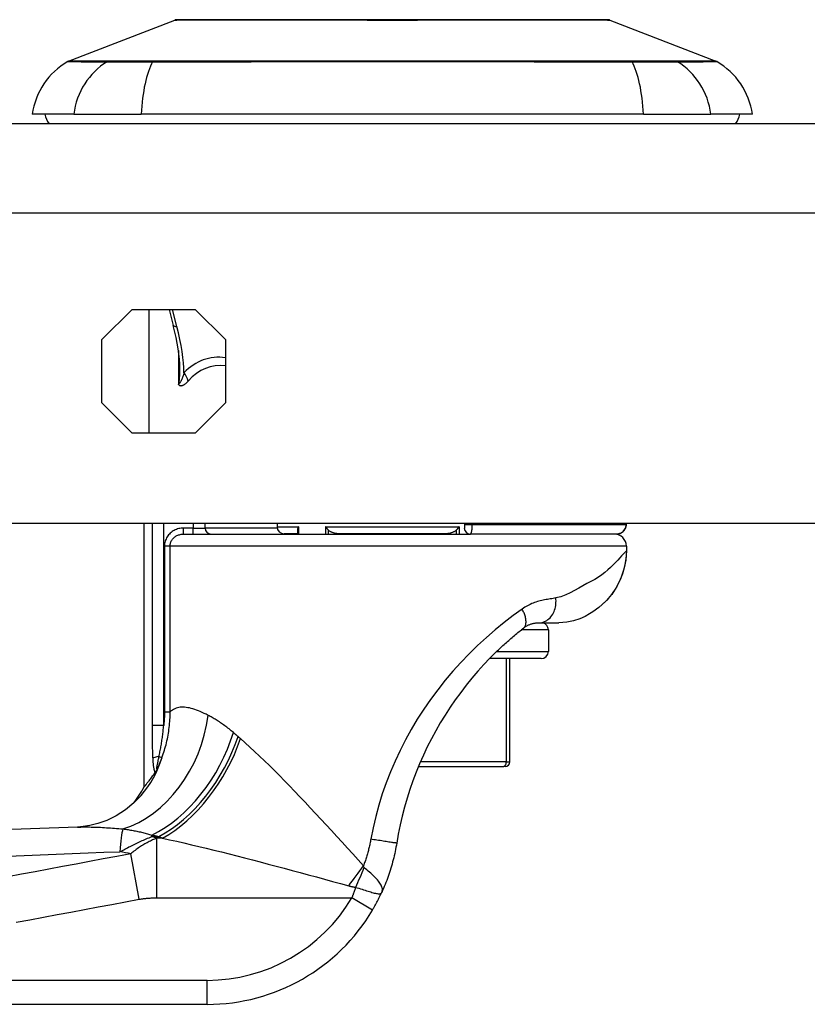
# Model space of a CAD drawing. Header units: inches. Extents: x 1.4 to 22.9, y 1.1 to 12.3.
# Tile 14 of 26: x 2.1 to 3.4, y 10.7 to 12.3. Entities that reach past the tile are written whole.
import ezdxf

# ---------------------------------------------------------------- set-up
doc = ezdxf.new("R2010")
doc.units = ezdxf.units.IN
doc.header["$MEASUREMENT"] = 0
doc.layers.add('Visible Edges(ANSI)', color=7, linetype='Continuous', lineweight=25)
doc.layers.add('Visible Tangent Edges(ANSI)', color=7, linetype='Continuous', lineweight=25)

msp = doc.modelspace()

# ---------------------------------------------------------------- linework, layer by layer
at = {"layer": 'Visible Edges(ANSI)'}
for p, q in [((2.201, 12.2687), (2.375, 12.3363)), ((3.0887, 12.3363), (3.2627, 12.2687)), ((2.2094, 12.1818), (2.1413, 12.1818)), ((2.2094, 12.1818), (2.3201, 12.1818)), ((3.1436, 12.1818), (2.3201, 12.1818)), ((3.1436, 12.1818), (3.2544, 12.1818)), ((3.3224, 12.1818), (3.2544, 12.1818)), ((5.2909, 12.166), (1.5029, 12.166)), ((2.2554, 11.8119), (2.305, 11.8615)), ((2.305, 11.8615), (2.4088, 11.8615)), ((2.3323, 11.8615), (2.3323, 11.6585)), ((2.3658, 11.8615), (2.3727, 11.8353)), ((2.4088, 11.8615), (2.4584, 11.8119)), ((2.2554, 11.7081), (2.2554, 11.8119)), ((2.4584, 11.8119), (2.4584, 11.7081)), ((2.305, 11.6585), (2.2554, 11.7081)), ((2.4584, 11.7081), (2.4088, 11.6585)), ((2.4088, 11.6585), (2.305, 11.6585)), ((5.2909, 11.51), (1.5029, 11.51)), ((2.3247, 11.0778), (2.3247, 11.51)), ((2.4248, 11.5027), (2.4248, 11.51)), ((2.5429, 11.51), (2.5429, 11.5049)), ((2.85, 11.51), (2.85, 11.5086)), ((2.85, 11.5086), (2.85, 11.5027)), ((3.1157, 11.5086), (3.1157, 11.51)), ((2.3895, 11.4928), (2.8598, 11.4928)), ((2.5764, 11.4931), (2.5547, 11.4931)), ((2.5764, 11.4994), (2.5764, 11.4928)), ((2.8167, 11.4931), (2.647, 11.4931)), ((3.0997, 11.4928), (2.8598, 11.4928)), ((3.1157, 11.4731), (3.1157, 11.4653)), ((2.9716, 11.3471), (3.0052, 11.3471)), ((2.9878, 11.3357), (2.9878, 11.3002)), ((2.976, 11.2884), (2.8913, 11.2884)), ((2.9247, 11.1191), (2.9247, 11.2884)), ((2.3427, 11.1013), (2.3421, 11.1005)), ((2.7747, 11.1112), (2.9148, 11.1112)), ((2.9168, 11.1112), (2.9148, 11.1112)), ((1.7791, 10.7212), (2.4282, 10.7212))]:
    msp.add_line(p, q, dxfattribs=at)
at = {"layer": 'Visible Edges(ANSI)', "flags": 128}
for points in [[(3.087, 12.3366), (3.0866, 12.3367), (3.0853, 12.3367), (3.0831, 12.3367), (3.0801, 12.3367), (3.0763, 12.3367), (3.0717, 12.3367), (3.0662, 12.3367), (3.06, 12.3367), (3.0529, 12.3368), (3.045, 12.3368), (3.0364, 12.3368), (3.0271, 12.3368), (3.017, 12.3368), (3.0064, 12.3368), (2.995, 12.3369), (2.9831, 12.3369), (2.9705, 12.3369), (2.9573, 12.3368), (2.9436, 12.3368), (2.9294, 12.3368), (2.9147, 12.3368), (2.8995, 12.3368), (2.8839, 12.3368), (2.8679, 12.3367), (2.8516, 12.3367), (2.8349, 12.3367), (2.8181, 12.3367), (2.8011, 12.3367), (2.784, 12.3367), (2.7667, 12.3367), (2.7493, 12.3367), (2.7318, 12.3366), (2.7143, 12.3367), (2.6968, 12.3367), (2.6795, 12.3367), (2.6623, 12.3367), (2.6453, 12.3367), (2.6286, 12.3367), (2.612, 12.3367), (2.5956, 12.3367), (2.5796, 12.3368), (2.564, 12.3368), (2.5488, 12.3368), (2.5341, 12.3368), (2.5199, 12.3368), (2.5062, 12.3368), (2.493, 12.3369), (2.4804, 12.3369), (2.4684, 12.3369), (2.4571, 12.3368), (2.4465, 12.3368), (2.4364, 12.3368), (2.4271, 12.3368), (2.4185, 12.3368), (2.4107, 12.3368), (2.4037, 12.3367), (2.3974, 12.3367), (2.392, 12.3367), (2.3874, 12.3367), (2.3836, 12.3367), (2.3806, 12.3367), (2.3785, 12.3367), (2.3772, 12.3367), (2.3768, 12.3366)], [(2.3836, 11.7652), (2.3834, 11.772), (2.3829, 11.7796), (2.3808, 11.7966), (2.3773, 11.8155), (2.3727, 11.8353)], [(2.5778, 11.5049), (2.5777, 11.5047), (2.5776, 11.5045), (2.5775, 11.5042), (2.5774, 11.504), (2.5773, 11.5038), (2.5772, 11.5035), (2.5771, 11.5033), (2.577, 11.5031), (2.577, 11.5028), (2.5769, 11.5026), (2.5768, 11.5023), (2.5767, 11.5021), (2.5767, 11.5019), (2.5766, 11.5016), (2.5766, 11.5014), (2.5765, 11.5012), (2.5765, 11.501), (2.5765, 11.5007), (2.5764, 11.5005), (2.5764, 11.5003), (2.5764, 11.5), (2.5764, 11.4998), (2.5764, 11.4996), (2.5764, 11.4994)], [(2.627, 11.4994), (2.6268, 11.4996), (2.6266, 11.4998), (2.6264, 11.5), (2.6261, 11.5003), (2.6259, 11.5005), (2.6257, 11.5007), (2.6255, 11.501), (2.6253, 11.5012), (2.6251, 11.5014), (2.6249, 11.5016), (2.6247, 11.5019), (2.6245, 11.5021), (2.6244, 11.5023), (2.6242, 11.5026), (2.624, 11.5028), (2.6238, 11.5031), (2.6236, 11.5033), (2.6234, 11.5035), (2.6233, 11.5038), (2.6231, 11.504), (2.6229, 11.5042), (2.6228, 11.5045), (2.6226, 11.5047), (2.6224, 11.5049)], [(2.8413, 11.5049), (2.8412, 11.5047), (2.841, 11.5045), (2.8408, 11.5042), (2.8407, 11.504), (2.8405, 11.5038), (2.8403, 11.5035), (2.8401, 11.5033), (2.8399, 11.5031), (2.8398, 11.5028), (2.8396, 11.5026), (2.8394, 11.5023), (2.8392, 11.5021), (2.839, 11.5019), (2.8388, 11.5016), (2.8386, 11.5014), (2.8384, 11.5012), (2.8382, 11.501), (2.838, 11.5007), (2.8378, 11.5005), (2.8376, 11.5003), (2.8374, 11.5), (2.8372, 11.4998), (2.837, 11.4996), (2.8368, 11.4994)], [(3.0997, 11.4928), (3.1056, 11.4939), (3.1107, 11.4972), (3.1144, 11.5023), (3.1157, 11.5086)], [(2.647, 11.4931), (2.6461, 11.4931), (2.6453, 11.4932), (2.6444, 11.4932), (2.6435, 11.4933), (2.6426, 11.4934), (2.6416, 11.4934), (2.6407, 11.4936), (2.6398, 11.4937), (2.6389, 11.4938), (2.638, 11.494), (2.6372, 11.4942), (2.6363, 11.4944), (2.6355, 11.4946), (2.6347, 11.4949), (2.6338, 11.4952), (2.633, 11.4955), (2.6321, 11.4959), (2.6313, 11.4963), (2.6305, 11.4967), (2.6297, 11.4972), (2.629, 11.4976), (2.6283, 11.4982), (2.6276, 11.4987), (2.627, 11.4994)], [(2.8368, 11.4994), (2.8361, 11.4987), (2.8354, 11.4982), (2.8347, 11.4976), (2.834, 11.4972), (2.8332, 11.4967), (2.8324, 11.4963), (2.8316, 11.4959), (2.8308, 11.4955), (2.8299, 11.4952), (2.8291, 11.4949), (2.8282, 11.4946), (2.8274, 11.4944), (2.8266, 11.4942), (2.8257, 11.494), (2.8248, 11.4938), (2.8239, 11.4937), (2.823, 11.4936), (2.8221, 11.4934), (2.8212, 11.4934), (2.8203, 11.4933), (2.8194, 11.4932), (2.8185, 11.4932), (2.8176, 11.4931), (2.8167, 11.4931)], [(3.1157, 11.4653), (3.1147, 11.45), (3.1118, 11.435), (3.1069, 11.4204), (3.1002, 11.4067), (3.0917, 11.3939), (3.0869, 11.388), (3.0844, 11.3851), (3.083, 11.3837), (3.0825, 11.3831), (3.0822, 11.3828), (3.0707, 11.3724), (3.0607, 11.3652), (3.0551, 11.3617), (3.048, 11.3578), (3.0393, 11.3539), (3.0292, 11.3505), (3.0178, 11.3481), (3.0052, 11.3471)], [(3.1157, 11.4653), (3.115, 11.4524), (3.1129, 11.4397), (3.1095, 11.4273), (3.1047, 11.4154), (3.0986, 11.4041), (3.0914, 11.3934), (3.0831, 11.3837), (3.0737, 11.3749)], [(2.9473, 11.3388), (2.9482, 11.3395), (2.9492, 11.3402), (2.9502, 11.3409), (2.9512, 11.3415), (2.9523, 11.3421), (2.9533, 11.3426), (2.9543, 11.3432), (2.9554, 11.3437), (2.9564, 11.3441), (2.9575, 11.3445), (2.9585, 11.3449), (2.9596, 11.3453), (2.9606, 11.3456), (2.9617, 11.3459), (2.9627, 11.3461), (2.9638, 11.3464), (2.9649, 11.3466), (2.9659, 11.3467), (2.967, 11.3469), (2.968, 11.347), (2.9689, 11.3471), (2.9698, 11.3471), (2.9707, 11.3471), (2.9716, 11.3471)], [(2.9021, 11.2993), (2.904, 11.3011), (2.9058, 11.3028), (2.9077, 11.3046), (2.9096, 11.3064), (2.9114, 11.3081), (2.9133, 11.3098), (2.9152, 11.3116), (2.9171, 11.3133), (2.9189, 11.315), (2.9208, 11.3166), (2.9227, 11.3183), (2.9246, 11.32), (2.9265, 11.3216), (2.9284, 11.3232), (2.9303, 11.3249), (2.9321, 11.3265), (2.934, 11.328), (2.9359, 11.3296), (2.9378, 11.3312), (2.9397, 11.3327), (2.9416, 11.3342), (2.9435, 11.3358), (2.9454, 11.3373), (2.9473, 11.3388)], [(2.9021, 11.2993), (2.892, 11.2891), (2.882, 11.2786), (2.8721, 11.2677), (2.8625, 11.2565), (2.8531, 11.2449), (2.844, 11.233), (2.8352, 11.2209), (2.8267, 11.2085), (2.8185, 11.1959), (2.8106, 11.1831), (2.8031, 11.1701), (2.796, 11.1568), (2.7892, 11.1434), (2.7828, 11.1298), (2.7767, 11.116), (2.771, 11.102), (2.7656, 11.0879), (2.7607, 11.0736), (2.7561, 11.0592), (2.7519, 11.0447), (2.7481, 11.0301), (2.7447, 11.0154), (2.7417, 11.0006), (2.7391, 10.9858)], [(2.3421, 11.1005), (2.3408, 11.0987), (2.3395, 11.0969), (2.3382, 11.0953), (2.337, 11.0937), (2.3358, 11.0921), (2.3347, 11.0907), (2.3337, 11.0893), (2.3327, 11.088), (2.3318, 11.0868), (2.3309, 11.0856), (2.33, 11.0846), (2.3293, 11.0836), (2.3285, 11.0827), (2.3279, 11.0818), (2.3273, 11.0811), (2.3268, 11.0804), (2.3263, 11.0798), (2.3259, 11.0792), (2.3255, 11.0788), (2.3252, 11.0784), (2.325, 11.0782), (2.3249, 11.078), (2.3248, 11.0778), (2.3247, 11.0778)], [(2.3472, 11.1092), (2.3471, 11.1088), (2.3469, 11.1084), (2.3467, 11.1081), (2.3465, 11.1077), (2.3463, 11.1073), (2.3461, 11.1069), (2.3459, 11.1066), (2.3457, 11.1062), (2.3455, 11.1058), (2.3453, 11.1055), (2.3451, 11.1051), (2.3449, 11.1047), (2.3447, 11.1044), (2.3445, 11.104), (2.3443, 11.1037), (2.3441, 11.1033), (2.3439, 11.103), (2.3437, 11.1027), (2.3435, 11.1024), (2.3433, 11.1022), (2.3431, 11.1019), (2.343, 11.1017), (2.3428, 11.1015), (2.3427, 11.1013)], [(2.3198, 11.0638), (2.3079, 11.0516), (2.294, 11.0402), (2.2789, 11.0305), (2.2636, 11.023), (2.249, 11.0178), (2.2359, 11.0144), (2.2247, 11.0127), (2.2156, 11.012)], [(2.2156, 11.012), (1.9375, 11.0018), (1.6594, 10.9931)], [(2.7391, 10.9858), (2.7385, 10.9823), (2.7379, 10.9788), (2.7372, 10.9754), (2.7365, 10.9719), (2.7358, 10.9684), (2.735, 10.965), (2.7342, 10.9615), (2.7333, 10.9581), (2.7324, 10.9547), (2.7315, 10.9512), (2.7305, 10.9478), (2.7295, 10.9444), (2.7284, 10.941), (2.7273, 10.9377), (2.7262, 10.9343), (2.7251, 10.931), (2.7239, 10.9276), (2.7226, 10.9243), (2.7213, 10.921), (2.72, 10.9177), (2.7187, 10.9144), (2.7173, 10.9112), (2.7159, 10.9079), (2.7144, 10.9047)], [(2.6993, 10.8759), (2.7, 10.8771), (2.7007, 10.8782), (2.7014, 10.8794), (2.7021, 10.8806), (2.7027, 10.8818), (2.7034, 10.883), (2.7041, 10.8842), (2.7047, 10.8854), (2.7054, 10.8866), (2.706, 10.8878), (2.7067, 10.889), (2.7073, 10.8902), (2.7079, 10.8914), (2.7086, 10.8927), (2.7092, 10.8939), (2.7098, 10.8951), (2.7104, 10.8963), (2.711, 10.8975), (2.7116, 10.8987), (2.7122, 10.8999), (2.7127, 10.9011), (2.7133, 10.9023), (2.7138, 10.9035), (2.7144, 10.9047)]]:
    msp.add_lwpolyline(points, dxfattribs=at)
at = {"layer": 'Visible Edges(ANSI)'}
for centre, radius, start, end in [((2.3768, 12.3317), 0.00492, 90.2088, 111.2505), ((3.087, 12.3317), 0.00492, 68.7495, 89.7912), ((2.2583, 12.1655), 0.1181, 119.7291, 172.0587), ((2.2046, 12.2595), 0.00984, 111.2505, 119.7291), ((3.2591, 12.2595), 0.00984, 60.2709, 68.7495), ((3.2054, 12.1655), 0.1181, 7.9413, 60.2709), ((2.2004, 12.1897), 0.0394, 191.537, 216.8699), ((3.2634, 12.1897), 0.0394, 323.1301, 348.463), ((2.5547, 11.5049), 0.0118, 180, 270), ((2.4346, 11.5027), 0.00984, 180, 270), ((2.8598, 11.5027), 0.00984, 180, 270), ((3.096, 11.4731), 0.0197, 0, 90), ((2.976, 11.3357), 0.0118, 0, 76.7385), ((2.976, 11.3002), 0.0118, 270, 0), ((2.9168, 11.1191), 0.00787, 270, 0), ((2.1512, 11.1707), 0.1969, 322.7495, 331.8538), ((2.4282, 11.0361), 0.315, 270, 329.4195)]:
    msp.add_arc(centre, radius, start, end, dxfattribs=at)
at = {"layer": 'Visible Tangent Edges(ANSI)'}
for p, q in [((2.201, 12.2687), (2.375, 12.3363)), ((2.2664, 12.2687), (2.2662, 12.2687)), ((2.3399, 12.2687), (2.3395, 12.2687)), ((3.1243, 12.2687), (3.1238, 12.2687)), ((3.1975, 12.2687), (3.1974, 12.2687)), ((1.5029, 12.02), (5.2909, 12.02)), ((2.3787, 11.8334), (2.3713, 11.8615)), ((2.3812, 11.7942), (2.3812, 11.7384)), ((2.3379, 11.51), (2.3379, 11.1787)), ((2.3569, 11.1787), (2.3569, 11.51)), ((2.4051, 11.51), (2.4051, 11.5027)), ((2.5429, 11.5049), (2.5778, 11.5049)), ((2.5778, 11.5049), (2.5778, 11.4928)), ((2.6224, 11.5049), (2.6224, 11.4928)), ((2.6224, 11.5049), (2.8413, 11.5049)), ((2.8413, 11.5049), (2.8413, 11.4928)), ((2.85, 11.5086), (2.8631, 11.5086)), ((2.8631, 11.5086), (2.8631, 11.51)), ((2.8631, 11.5086), (3.1153, 11.5086)), ((3.1153, 11.51), (3.1153, 11.5086)), ((3.1153, 11.5086), (3.1157, 11.5086)), ((2.4051, 11.5027), (2.3895, 11.5027)), ((2.3895, 11.4928), (2.3895, 11.5027)), ((2.4051, 11.5027), (2.4248, 11.5027)), ((2.4051, 11.4928), (2.4051, 11.5027)), ((2.5431, 11.5027), (2.4248, 11.5027)), ((2.5695, 11.4928), (2.5695, 11.4931)), ((2.627, 11.4928), (2.627, 11.4994)), ((2.8368, 11.4994), (2.8368, 11.4928)), ((2.3582, 11.4731), (2.3582, 11.2011)), ((2.3676, 11.4731), (2.3582, 11.4731)), ((2.3676, 11.2011), (2.3676, 11.4731)), ((3.1157, 11.4731), (2.3676, 11.4731)), ((2.9878, 11.3357), (2.9434, 11.3357)), ((2.9031, 11.3002), (2.9878, 11.3002)), ((2.9187, 11.2884), (2.9187, 11.1191)), ((2.3582, 11.2011), (2.3676, 11.2011)), ((2.3569, 11.1787), (2.3379, 11.1787)), ((2.3492, 11.1277), (2.3541, 11.126)), ((2.9187, 11.1191), (2.778, 11.1191)), ((2.9187, 11.1191), (2.9247, 11.1191)), ((2.3376, 10.9964), (2.3376, 10.9989)), ((2.3376, 10.9964), (2.349, 10.9964)), ((2.3549, 10.9939), (2.3457, 10.9939)), ((2.3457, 10.8959), (2.3457, 10.9939)), ((2.3167, 10.8935), (2.3028, 10.9681)), ((2.3457, 10.8959), (2.6654, 10.8959)), ((2.6993, 10.8759), (2.6654, 10.8959)), ((2.4282, 10.7605), (1.7791, 10.7605)), ((2.4282, 10.7212), (2.4282, 10.7605))]:
    msp.add_line(p, q, dxfattribs=at)
at = {"layer": 'Visible Tangent Edges(ANSI)', "flags": 128}
for points in [[(2.375, 12.3363), (2.3751, 12.3363), (2.3756, 12.3363), (2.3763, 12.3363), (2.3774, 12.3363), (2.3787, 12.3363), (2.3804, 12.3364), (2.3823, 12.3364), (2.3845, 12.3364), (2.387, 12.3364), (2.3898, 12.3364), (2.3929, 12.3364), (2.3962, 12.3364), (2.3998, 12.3365), (2.4038, 12.3365), (2.4079, 12.3365), (2.4124, 12.3365), (2.4171, 12.3365), (2.4221, 12.3366), (2.4274, 12.3366), (2.4329, 12.3366), (2.4386, 12.3366), (2.4446, 12.3366), (2.4508, 12.3367), (2.4573, 12.3367)], [(2.4573, 12.3367), (2.459, 12.3367), (2.4608, 12.3367), (2.4627, 12.3367), (2.4645, 12.3367), (2.4663, 12.3367), (2.4682, 12.3367), (2.4701, 12.3367), (2.472, 12.3367), (2.4739, 12.3367), (2.4758, 12.3367), (2.4778, 12.3367), (2.4797, 12.3367), (2.4817, 12.3367), (2.4837, 12.3367), (2.4857, 12.3367), (2.4877, 12.3367), (2.4897, 12.3367), (2.4918, 12.3367), (2.4938, 12.3367), (2.4959, 12.3367), (2.498, 12.3367), (2.5001, 12.3367), (2.5022, 12.3367), (2.5043, 12.3367)], [(2.5043, 12.3367), (2.5204, 12.3366), (2.5373, 12.3366), (2.5549, 12.3366), (2.5731, 12.3365), (2.5918, 12.3365), (2.6109, 12.3364), (2.6304, 12.3364), (2.6503, 12.3364), (2.6703, 12.3364), (2.6907, 12.3363), (2.7113, 12.3363), (2.732, 12.3363), (2.7526, 12.3363), (2.7731, 12.3363), (2.7935, 12.3364), (2.8137, 12.3364), (2.8336, 12.3364), (2.8531, 12.3364), (2.8723, 12.3365), (2.8909, 12.3365), (2.909, 12.3366), (2.9265, 12.3366), (2.9433, 12.3366), (2.9594, 12.3367)], [(2.9594, 12.3367), (2.9616, 12.3367), (2.9637, 12.3367), (2.9658, 12.3367), (2.9679, 12.3367), (2.9699, 12.3367), (2.972, 12.3367), (2.974, 12.3367), (2.9761, 12.3367), (2.9781, 12.3367), (2.9801, 12.3367), (2.9821, 12.3367), (2.984, 12.3367), (2.986, 12.3367), (2.9879, 12.3367), (2.9899, 12.3367), (2.9918, 12.3367), (2.9937, 12.3367), (2.9955, 12.3367), (2.9974, 12.3367), (2.9993, 12.3367), (3.0011, 12.3367), (3.0029, 12.3367), (3.0047, 12.3367), (3.0065, 12.3367)], [(3.0065, 12.3367), (3.0129, 12.3367), (3.0191, 12.3366), (3.0251, 12.3366), (3.0308, 12.3366), (3.0363, 12.3366), (3.0416, 12.3366), (3.0465, 12.3365), (3.0513, 12.3365), (3.0558, 12.3365), (3.06, 12.3365), (3.0639, 12.3365), (3.0675, 12.3364), (3.0709, 12.3364), (3.074, 12.3364), (3.0768, 12.3364), (3.0793, 12.3364), (3.0815, 12.3364), (3.0834, 12.3364), (3.085, 12.3363), (3.0864, 12.3363), (3.0874, 12.3363), (3.0882, 12.3363), (3.0886, 12.3363), (3.0887, 12.3363)], [(2.1997, 12.268), (2.1998, 12.268), (2.2002, 12.268), (2.2007, 12.268), (2.2015, 12.268), (2.2025, 12.268), (2.2038, 12.268), (2.2053, 12.268), (2.207, 12.268), (2.2089, 12.268), (2.211, 12.268), (2.2134, 12.268), (2.216, 12.268), (2.2188, 12.268), (2.2218, 12.2679), (2.2251, 12.2679), (2.2286, 12.2679), (2.2323, 12.2679), (2.2362, 12.2679), (2.2403, 12.2679), (2.2447, 12.2679), (2.2493, 12.2679), (2.2541, 12.2678), (2.2591, 12.2678), (2.2643, 12.2678)], [(2.2662, 12.2687), (2.261, 12.2687), (2.2559, 12.2687), (2.2511, 12.2687), (2.2465, 12.2687), (2.2421, 12.2687), (2.2379, 12.2687), (2.234, 12.2687), (2.2302, 12.2687), (2.2267, 12.2687), (2.2234, 12.2687), (2.2203, 12.2687), (2.2175, 12.2687), (2.2149, 12.2687), (2.2125, 12.2687), (2.2103, 12.2687), (2.2084, 12.2687), (2.2066, 12.2687), (2.2052, 12.2687), (2.2039, 12.2687), (2.2029, 12.2687), (2.2021, 12.2687), (2.2015, 12.2687), (2.2012, 12.2687), (2.201, 12.2687)], [(2.2643, 12.2678), (2.2658, 12.2678), (2.2675, 12.2678), (2.2694, 12.2678), (2.2714, 12.2678), (2.2735, 12.2678), (2.2759, 12.2677), (2.2783, 12.2677), (2.2809, 12.2677), (2.2837, 12.2677), (2.2866, 12.2677), (2.2896, 12.2677), (2.2928, 12.2677), (2.296, 12.2677), (2.2994, 12.2677), (2.303, 12.2677), (2.3066, 12.2677), (2.3103, 12.2677), (2.3141, 12.2677), (2.318, 12.2678), (2.322, 12.2678), (2.3261, 12.2678), (2.3303, 12.2678), (2.3345, 12.2678), (2.3388, 12.2678)], [(2.3395, 12.2687), (2.3353, 12.2687), (2.3311, 12.2687), (2.3271, 12.2687), (2.3231, 12.2687), (2.3192, 12.2687), (2.3154, 12.2687), (2.3116, 12.2687), (2.308, 12.2687), (2.3045, 12.2687), (2.301, 12.2687), (2.2977, 12.2687), (2.2945, 12.2687), (2.2914, 12.2687), (2.2884, 12.2687), (2.2856, 12.2687), (2.2829, 12.2687), (2.2803, 12.2687), (2.2779, 12.2687), (2.2756, 12.2687), (2.2734, 12.2687), (2.2714, 12.2687), (2.2696, 12.2687), (2.2679, 12.2687), (2.2664, 12.2687)], [(2.3388, 12.2678), (2.3705, 12.2678), (2.4025, 12.2679), (2.4348, 12.2679), (2.4673, 12.2679), (2.5001, 12.2679), (2.5331, 12.268), (2.5662, 12.268), (2.5994, 12.268), (2.6327, 12.268), (2.666, 12.268), (2.6993, 12.268), (2.7326, 12.268), (2.7659, 12.268), (2.7991, 12.268), (2.8324, 12.268), (2.8655, 12.268), (2.8986, 12.268), (2.9315, 12.268), (2.9643, 12.2679), (2.9968, 12.2679), (3.0292, 12.2679), (3.0614, 12.2679), (3.0933, 12.2678), (3.125, 12.2678)], [(3.1238, 12.2687), (3.0923, 12.2687), (3.0605, 12.2687), (3.0285, 12.2687), (2.9962, 12.2687), (2.9637, 12.2687), (2.931, 12.2687), (2.8982, 12.2687), (2.8652, 12.2687), (2.8322, 12.2687), (2.799, 12.2687), (2.7658, 12.2687), (2.7326, 12.2687), (2.6994, 12.2687), (2.6661, 12.2687), (2.6329, 12.2687), (2.5997, 12.2687), (2.5665, 12.2687), (2.5335, 12.2687), (2.5007, 12.2687), (2.468, 12.2687), (2.4355, 12.2687), (2.4034, 12.2687), (2.3715, 12.2687), (2.3399, 12.2687)], [(3.1974, 12.2687), (3.1958, 12.2687), (3.1941, 12.2687), (3.1923, 12.2687), (3.1903, 12.2687), (3.1881, 12.2687), (3.1858, 12.2687), (3.1834, 12.2687), (3.1808, 12.2687), (3.1781, 12.2687), (3.1753, 12.2687), (3.1723, 12.2687), (3.1692, 12.2687), (3.166, 12.2687), (3.1627, 12.2687), (3.1593, 12.2687), (3.1557, 12.2687), (3.1521, 12.2687), (3.1484, 12.2687), (3.1445, 12.2687), (3.1406, 12.2687), (3.1367, 12.2687), (3.1326, 12.2687), (3.1285, 12.2687), (3.1243, 12.2687)], [(3.125, 12.2678), (3.1292, 12.2678), (3.1335, 12.2678), (3.1376, 12.2678), (3.1417, 12.2678), (3.1457, 12.2678), (3.1496, 12.2677), (3.1534, 12.2677), (3.1572, 12.2677), (3.1608, 12.2677), (3.1643, 12.2677), (3.1677, 12.2677), (3.171, 12.2677), (3.1741, 12.2677), (3.1772, 12.2677), (3.18, 12.2677), (3.1828, 12.2677), (3.1854, 12.2677), (3.1879, 12.2677), (3.1902, 12.2678), (3.1924, 12.2678), (3.1944, 12.2678), (3.1962, 12.2678), (3.1979, 12.2678), (3.1994, 12.2678)], [(3.2627, 12.2687), (3.2626, 12.2687), (3.2622, 12.2687), (3.2617, 12.2687), (3.2609, 12.2687), (3.2599, 12.2687), (3.2586, 12.2687), (3.2571, 12.2687), (3.2554, 12.2687), (3.2535, 12.2687), (3.2513, 12.2687), (3.2489, 12.2687), (3.2463, 12.2687), (3.2434, 12.2687), (3.2403, 12.2687), (3.2371, 12.2687), (3.2335, 12.2687), (3.2298, 12.2687), (3.2258, 12.2687), (3.2216, 12.2687), (3.2172, 12.2687), (3.2126, 12.2687), (3.2078, 12.2687), (3.2028, 12.2687), (3.1975, 12.2687)], [(3.1994, 12.2678), (3.2046, 12.2678), (3.2097, 12.2678), (3.2144, 12.2679), (3.219, 12.2679), (3.2234, 12.2679), (3.2275, 12.2679), (3.2315, 12.2679), (3.2352, 12.2679), (3.2387, 12.2679), (3.2419, 12.2679), (3.245, 12.268), (3.2478, 12.268), (3.2504, 12.268), (3.2527, 12.268), (3.2549, 12.268), (3.2568, 12.268), (3.2585, 12.268), (3.26, 12.268), (3.2612, 12.268), (3.2622, 12.268), (3.263, 12.268), (3.2636, 12.268), (3.2639, 12.268), (3.264, 12.268)], [(2.3902, 11.7575), (2.3899, 11.7566), (2.3897, 11.7557), (2.3894, 11.7548), (2.3892, 11.7539), (2.3889, 11.753), (2.3886, 11.7521), (2.3883, 11.7513), (2.388, 11.7504), (2.3877, 11.7496), (2.3874, 11.7488), (2.3871, 11.748), (2.3868, 11.7472), (2.3864, 11.7464), (2.3861, 11.7457), (2.3857, 11.7449), (2.3853, 11.7442), (2.3849, 11.7435), (2.3845, 11.7428), (2.3841, 11.7421), (2.3837, 11.7415), (2.3832, 11.7408), (2.3827, 11.7401), (2.3821, 11.7394), (2.3812, 11.7384)], [(2.3812, 11.7384), (2.3817, 11.7376), (2.3823, 11.7371), (2.383, 11.7368), (2.3836, 11.7365), (2.3843, 11.7364), (2.385, 11.7363), (2.3856, 11.7363), (2.3863, 11.7364), (2.387, 11.7365), (2.3877, 11.7367), (2.3884, 11.737), (2.389, 11.7373), (2.3897, 11.7376), (2.3904, 11.738), (2.3911, 11.7384), (2.3918, 11.7389), (2.3924, 11.7394), (2.3931, 11.7399), (2.3938, 11.7405), (2.3944, 11.7411), (2.3951, 11.7417), (2.3958, 11.7424), (2.3964, 11.7431), (2.3971, 11.7438)], [(2.8598, 11.4928), (2.86, 11.4928), (2.8602, 11.4929), (2.8604, 11.4931), (2.8606, 11.4933), (2.8608, 11.4936), (2.861, 11.494), (2.8612, 11.4944), (2.8614, 11.4948), (2.8616, 11.4954), (2.8618, 11.4959), (2.8619, 11.4966), (2.8621, 11.4973), (2.8622, 11.498), (2.8624, 11.4988), (2.8625, 11.4996), (2.8626, 11.5005), (2.8627, 11.5014), (2.8628, 11.5024), (2.8629, 11.5034), (2.8629, 11.5044), (2.863, 11.5054), (2.863, 11.5065), (2.863, 11.5075), (2.8631, 11.5086)], [(3.1153, 11.5086), (3.1153, 11.5075), (3.1152, 11.5065), (3.115, 11.5054), (3.1148, 11.5044), (3.1144, 11.5034), (3.1141, 11.5024), (3.1136, 11.5015), (3.1131, 11.5006), (3.1126, 11.4997), (3.112, 11.4988), (3.1113, 11.4981), (3.1106, 11.4973), (3.1099, 11.4966), (3.1091, 11.496), (3.1082, 11.4954), (3.1074, 11.4949), (3.1065, 11.4944), (3.1055, 11.494), (3.1046, 11.4936), (3.1036, 11.4933), (3.1027, 11.4931), (3.1017, 11.4929), (3.1007, 11.4928), (3.0997, 11.4928)], [(2.3895, 11.5027), (2.3875, 11.5026), (2.3855, 11.5024), (2.3836, 11.5021), (2.3816, 11.5017), (2.3797, 11.5012), (2.3778, 11.5005), (2.376, 11.4998), (2.3742, 11.4989), (2.3725, 11.4979), (2.3708, 11.4968), (2.3692, 11.4956), (2.3677, 11.4943), (2.3663, 11.4929), (2.3649, 11.4915), (2.3637, 11.4899), (2.3626, 11.4882), (2.3616, 11.4865), (2.3607, 11.4847), (2.36, 11.4829), (2.3593, 11.481), (2.3588, 11.4791), (2.3585, 11.4771), (2.3583, 11.4751), (2.3582, 11.4731)], [(2.3676, 11.4731), (2.3676, 11.4745), (2.3678, 11.4758), (2.368, 11.4771), (2.3683, 11.4784), (2.3688, 11.4796), (2.3693, 11.4809), (2.3699, 11.4821), (2.3706, 11.4832), (2.3714, 11.4843), (2.3723, 11.4854), (2.3732, 11.4863), (2.3742, 11.4873), (2.3752, 11.4881), (2.3763, 11.4889), (2.3775, 11.4897), (2.3787, 11.4903), (2.38, 11.4909), (2.3813, 11.4914), (2.3826, 11.4918), (2.3839, 11.4922), (2.3853, 11.4925), (2.3867, 11.4927), (2.3881, 11.4928), (2.3895, 11.4928)], [(3.1157, 11.4653), (3.1154, 11.4649), (3.1144, 11.4638), (3.1128, 11.462), (3.1106, 11.4597), (3.108, 11.457), (3.1049, 11.4537), (3.1015, 11.4502), (3.0978, 11.4464), (3.0938, 11.4424), (3.0896, 11.4382), (3.0851, 11.434), (3.0803, 11.4299), (3.0753, 11.4258), (3.0698, 11.422), (3.064, 11.4183), (3.0577, 11.4151), (3.0511, 11.4117), (3.0444, 11.408), (3.0377, 11.4041), (3.0309, 11.4001), (3.0238, 11.3963), (3.0164, 11.3929), (3.0085, 11.39), (3.0001, 11.3879)], [(3.0001, 11.3879), (2.9978, 11.3875), (2.9956, 11.3871), (2.9933, 11.3867), (2.991, 11.3864), (2.9887, 11.386), (2.9864, 11.3857), (2.984, 11.3854), (2.9816, 11.385), (2.9793, 11.3845), (2.9769, 11.384), (2.9746, 11.3834), (2.9722, 11.3828), (2.9699, 11.3821), (2.9675, 11.3813), (2.9652, 11.3804), (2.9628, 11.3795), (2.9605, 11.3786), (2.9582, 11.3775), (2.9559, 11.3764), (2.9537, 11.3752), (2.9514, 11.3739), (2.9492, 11.3726), (2.947, 11.3712), (2.9448, 11.3697)], [(2.9716, 11.3471), (2.9735, 11.3472), (2.9755, 11.3474), (2.9775, 11.3478), (2.9794, 11.3484), (2.9814, 11.3491), (2.9833, 11.35), (2.9852, 11.3511), (2.9871, 11.3524), (2.9888, 11.3538), (2.9905, 11.3554), (2.9921, 11.3572), (2.9935, 11.3591), (2.9949, 11.3612), (2.9961, 11.3634), (2.9971, 11.3657), (2.998, 11.3681), (2.9988, 11.3705), (2.9994, 11.373), (2.9998, 11.3755), (3.0001, 11.378), (3.0003, 11.3806), (3.0004, 11.383), (3.0003, 11.3855), (3.0001, 11.3879)], [(2.9448, 11.3697), (2.93, 11.359), (2.9153, 11.3477), (2.9006, 11.3357), (2.8861, 11.3231), (2.8718, 11.31), (2.8579, 11.2964), (2.8443, 11.2823), (2.8312, 11.2678), (2.8185, 11.2528), (2.8063, 11.2374), (2.7946, 11.2216), (2.7834, 11.2054), (2.7728, 11.189), (2.7628, 11.1722), (2.7534, 11.1552), (2.7445, 11.1379), (2.7363, 11.1203), (2.7287, 11.1025), (2.7218, 11.0845), (2.7154, 11.0663), (2.7097, 11.048), (2.7047, 11.0295), (2.7003, 11.0109), (2.6966, 10.9921)], [(2.9473, 11.3388), (2.9479, 11.3393), (2.9485, 11.34), (2.9491, 11.3407), (2.9496, 11.3416), (2.9501, 11.3425), (2.9504, 11.3434), (2.9507, 11.3445), (2.951, 11.3456), (2.9511, 11.3468), (2.9512, 11.3481), (2.9512, 11.3494), (2.9511, 11.3508), (2.951, 11.3523), (2.9507, 11.3538), (2.9504, 11.3553), (2.9501, 11.3568), (2.9496, 11.3584), (2.9491, 11.36), (2.9485, 11.3617), (2.9479, 11.3633), (2.9472, 11.3649), (2.9464, 11.3665), (2.9456, 11.3681), (2.9448, 11.3697)], [(2.3541, 11.126), (2.3552, 11.1289), (2.3562, 11.132), (2.3572, 11.135), (2.3581, 11.138), (2.359, 11.1411), (2.3599, 11.1442), (2.3607, 11.1472), (2.3615, 11.1503), (2.3622, 11.1535), (2.3629, 11.1566), (2.3635, 11.1597), (2.3641, 11.1628), (2.3647, 11.166), (2.3652, 11.1691), (2.3656, 11.1723), (2.366, 11.1755), (2.3664, 11.1787), (2.3667, 11.1819), (2.367, 11.1851), (2.3672, 11.1883), (2.3674, 11.1915), (2.3675, 11.1947), (2.3675, 11.1979), (2.3676, 11.2011)], [(2.3582, 11.2011), (2.3582, 11.2002), (2.3582, 11.1992), (2.3582, 11.1983), (2.3582, 11.1973), (2.3582, 11.1964), (2.3581, 11.1955), (2.3581, 11.1945), (2.3581, 11.1936), (2.358, 11.1927), (2.358, 11.1917), (2.3579, 11.1908), (2.3579, 11.1899), (2.3578, 11.1889), (2.3578, 11.188), (2.3577, 11.1871), (2.3576, 11.1861), (2.3575, 11.1852), (2.3575, 11.1842), (2.3574, 11.1833), (2.3573, 11.1824), (2.3572, 11.1814), (2.3571, 11.1805), (2.357, 11.1796), (2.3569, 11.1787)], [(2.4299, 11.1953), (2.4266, 11.197), (2.4233, 11.1985), (2.4201, 11.2), (2.417, 11.2014), (2.4138, 11.2027), (2.4108, 11.2039), (2.4078, 11.2049), (2.4049, 11.2059), (2.402, 11.2067), (2.3992, 11.2074), (2.3965, 11.2079), (2.3938, 11.2083), (2.3912, 11.2086), (2.3887, 11.2087), (2.3863, 11.2087), (2.3839, 11.2085), (2.3816, 11.2082), (2.3793, 11.2077), (2.3772, 11.207), (2.3751, 11.2062), (2.3731, 11.2052), (2.3712, 11.204), (2.3693, 11.2026), (2.3676, 11.2011)], [(2.4712, 11.1671), (2.4694, 11.1686), (2.4676, 11.1701), (2.4658, 11.1715), (2.4641, 11.173), (2.4623, 11.1744), (2.4605, 11.1757), (2.4587, 11.1771), (2.457, 11.1784), (2.4552, 11.1797), (2.4534, 11.1809), (2.4517, 11.1821), (2.45, 11.1833), (2.4483, 11.1845), (2.4465, 11.1856), (2.4448, 11.1867), (2.4431, 11.1878), (2.4414, 11.1888), (2.4398, 11.1898), (2.4381, 11.1908), (2.4364, 11.1917), (2.4348, 11.1927), (2.4332, 11.1936), (2.4315, 11.1944), (2.4299, 11.1953)], [(2.3379, 11.1787), (2.3379, 11.1764), (2.3379, 11.1741), (2.3379, 11.1719), (2.3379, 11.1696), (2.3379, 11.1673), (2.3379, 11.1651), (2.3379, 11.1628), (2.3379, 11.1606), (2.3379, 11.1583), (2.338, 11.1561), (2.338, 11.1538), (2.338, 11.1515), (2.338, 11.1493), (2.3381, 11.147), (2.3381, 11.1448), (2.3382, 11.1425), (2.3382, 11.1402), (2.3383, 11.138), (2.3383, 11.1357), (2.3384, 11.1335), (2.3385, 11.1313), (2.3386, 11.129), (2.3387, 11.1268), (2.3389, 11.1246)], [(2.3492, 11.1277), (2.3496, 11.1297), (2.35, 11.1317), (2.3504, 11.1336), (2.3508, 11.1357), (2.3512, 11.1377), (2.3516, 11.1397), (2.352, 11.1418), (2.3524, 11.1439), (2.3527, 11.146), (2.3531, 11.1481), (2.3534, 11.1502), (2.3538, 11.1523), (2.3541, 11.1545), (2.3544, 11.1566), (2.3547, 11.1588), (2.355, 11.161), (2.3553, 11.1631), (2.3556, 11.1653), (2.3558, 11.1675), (2.3561, 11.1697), (2.3563, 11.172), (2.3565, 11.1742), (2.3567, 11.1764), (2.3569, 11.1787)], [(2.4788, 11.1605), (2.4785, 11.1608), (2.4782, 11.1611), (2.4778, 11.1614), (2.4775, 11.1616), (2.4772, 11.1619), (2.4769, 11.1622), (2.4766, 11.1625), (2.4763, 11.1627), (2.476, 11.163), (2.4756, 11.1633), (2.4753, 11.1636), (2.475, 11.1638), (2.4747, 11.1641), (2.4744, 11.1644), (2.4741, 11.1647), (2.4737, 11.1649), (2.4734, 11.1652), (2.4731, 11.1655), (2.4728, 11.1657), (2.4725, 11.166), (2.4722, 11.1663), (2.4719, 11.1665), (2.4715, 11.1668), (2.4712, 11.1671)], [(2.4827, 11.1571), (2.4825, 11.1573), (2.4823, 11.1574), (2.4822, 11.1576), (2.482, 11.1577), (2.4819, 11.1579), (2.4817, 11.158), (2.4815, 11.1581), (2.4814, 11.1583), (2.4812, 11.1584), (2.4811, 11.1586), (2.4809, 11.1587), (2.4807, 11.1588), (2.4806, 11.159), (2.4804, 11.1591), (2.4802, 11.1593), (2.4801, 11.1594), (2.4799, 11.1595), (2.4798, 11.1597), (2.4796, 11.1598), (2.4794, 11.16), (2.4793, 11.1601), (2.4791, 11.1603), (2.479, 11.1604), (2.4788, 11.1605)], [(2.6846, 10.9485), (2.6758, 10.9582), (2.6671, 10.9679), (2.6583, 10.9776), (2.6495, 10.9872), (2.6407, 10.9968), (2.632, 11.0064), (2.6233, 11.0158), (2.6146, 11.0252), (2.6059, 11.0345), (2.5973, 11.0437), (2.5887, 11.0528), (2.5802, 11.0618), (2.5717, 11.0707), (2.5633, 11.0794), (2.5549, 11.088), (2.5466, 11.0964), (2.5384, 11.1047), (2.5302, 11.1128), (2.5221, 11.1208), (2.514, 11.1285), (2.506, 11.136), (2.4981, 11.1433), (2.4903, 11.1504), (2.4827, 11.1571)], [(2.3389, 11.1246), (2.3389, 11.1235), (2.339, 11.1224), (2.3391, 11.1213), (2.3392, 11.1202), (2.3392, 11.1191), (2.3393, 11.118), (2.3394, 11.1169), (2.3396, 11.1158), (2.3397, 11.1147), (2.3398, 11.1137), (2.3399, 11.1126), (2.3401, 11.1116), (2.3402, 11.1106), (2.3404, 11.1096), (2.3405, 11.1086), (2.3407, 11.1076), (2.3409, 11.1067), (2.3411, 11.1058), (2.3413, 11.1049), (2.3416, 11.1041), (2.3418, 11.1033), (2.3421, 11.1025), (2.3424, 11.1019), (2.3427, 11.1013)], [(2.3472, 11.1092), (2.3469, 11.1086), (2.3466, 11.1081), (2.3463, 11.1078), (2.3461, 11.1077), (2.3459, 11.1077), (2.3458, 11.108), (2.3457, 11.1084), (2.3457, 11.109), (2.3458, 11.1098), (2.3459, 11.1106), (2.346, 11.1116), (2.3462, 11.1126), (2.3464, 11.1136), (2.3466, 11.1148), (2.3468, 11.1159), (2.3471, 11.1171), (2.3473, 11.1184), (2.3476, 11.1196), (2.3478, 11.1209), (2.3481, 11.1223), (2.3484, 11.1236), (2.3487, 11.125), (2.349, 11.1263), (2.3492, 11.1277)], [(2.3472, 11.1092), (2.3476, 11.1099), (2.3479, 11.1106), (2.3482, 11.1113), (2.3485, 11.112), (2.3488, 11.1127), (2.3491, 11.1133), (2.3494, 11.114), (2.3497, 11.1147), (2.35, 11.1154), (2.3503, 11.1161), (2.3506, 11.1168), (2.3508, 11.1175), (2.3511, 11.1182), (2.3514, 11.1189), (2.3517, 11.1196), (2.352, 11.1203), (2.3522, 11.121), (2.3525, 11.1217), (2.3528, 11.1224), (2.353, 11.1231), (2.3533, 11.1238), (2.3536, 11.1245), (2.3538, 11.1252), (2.3541, 11.126)], [(2.2156, 11.012), (2.2183, 11.0121), (2.221, 11.0121), (2.2238, 11.0122), (2.2266, 11.0122), (2.2294, 11.0122), (2.2323, 11.0122), (2.2352, 11.0122), (2.2382, 11.0121), (2.2411, 11.012), (2.2442, 11.0119), (2.2472, 11.0118), (2.2503, 11.0117), (2.2535, 11.0116), (2.2566, 11.0114), (2.2598, 11.0112), (2.2631, 11.011), (2.2663, 11.0108), (2.2696, 11.0106), (2.273, 11.0103), (2.2763, 11.0101), (2.2797, 11.0098), (2.2831, 11.0095), (2.2866, 11.0092), (2.29, 11.0089)], [(2.29, 11.0089), (2.2921, 11.0086), (2.2942, 11.0084), (2.2963, 11.0081), (2.2984, 11.0078), (2.3005, 11.0074), (2.3026, 11.0071), (2.3046, 11.0068), (2.3067, 11.0064), (2.3087, 11.006), (2.3107, 11.0056), (2.3127, 11.0052), (2.3147, 11.0048), (2.3167, 11.0044), (2.3187, 11.004), (2.3207, 11.0035), (2.3226, 11.0031), (2.3245, 11.0026), (2.3264, 11.0021), (2.3283, 11.0016), (2.3302, 11.0011), (2.3321, 11.0005), (2.3339, 11), (2.3358, 10.9994), (2.3376, 10.9989)], [(2.2851, 10.9716), (2.2871, 10.9727), (2.2892, 10.9738), (2.2913, 10.9749), (2.2933, 10.976), (2.2954, 10.9771), (2.2975, 10.9782), (2.2997, 10.9793), (2.3018, 10.9803), (2.3039, 10.9814), (2.3061, 10.9825), (2.3083, 10.9835), (2.3104, 10.9846), (2.3126, 10.9856), (2.3148, 10.9866), (2.317, 10.9877), (2.3193, 10.9887), (2.3215, 10.9897), (2.3238, 10.9907), (2.326, 10.9917), (2.3283, 10.9926), (2.3306, 10.9936), (2.3329, 10.9946), (2.3352, 10.9955), (2.3376, 10.9964)], [(2.3457, 10.9939), (2.344, 10.9932), (2.3422, 10.9924), (2.3404, 10.9916), (2.3386, 10.9908), (2.3368, 10.99), (2.335, 10.9891), (2.3332, 10.9883), (2.3314, 10.9873), (2.3297, 10.9864), (2.3279, 10.9854), (2.3261, 10.9844), (2.3243, 10.9834), (2.3225, 10.9823), (2.3207, 10.9812), (2.3189, 10.9801), (2.3172, 10.9789), (2.3154, 10.9777), (2.3136, 10.9764), (2.3118, 10.9751), (2.31, 10.9738), (2.3082, 10.9724), (2.3064, 10.971), (2.3046, 10.9696), (2.3028, 10.9681)], [(2.3376, 10.9989), (2.3381, 10.9988), (2.3385, 10.9987), (2.339, 10.9986), (2.3395, 10.9985), (2.3399, 10.9984), (2.3404, 10.9983), (2.3409, 10.9982), (2.3414, 10.9981), (2.3418, 10.998), (2.3423, 10.9979), (2.3428, 10.9978), (2.3433, 10.9977), (2.3438, 10.9976), (2.3442, 10.9975), (2.3447, 10.9974), (2.3452, 10.9973), (2.3457, 10.9971), (2.3461, 10.997), (2.3466, 10.9969), (2.3471, 10.9968), (2.3476, 10.9967), (2.3481, 10.9966), (2.3485, 10.9965), (2.349, 10.9964)], [(2.349, 10.9964), (2.3493, 10.9963), (2.3495, 10.9962), (2.3498, 10.9961), (2.35, 10.996), (2.3502, 10.9959), (2.3505, 10.9958), (2.3507, 10.9957), (2.351, 10.9956), (2.3512, 10.9955), (2.3515, 10.9954), (2.3517, 10.9953), (2.3519, 10.9952), (2.3522, 10.995), (2.3524, 10.9949), (2.3527, 10.9948), (2.3529, 10.9947), (2.3532, 10.9946), (2.3534, 10.9945), (2.3537, 10.9944), (2.3539, 10.9943), (2.3541, 10.9942), (2.3544, 10.9941), (2.3546, 10.994), (2.3549, 10.9939)], [(2.3549, 10.9939), (2.3665, 10.9913), (2.3783, 10.9887), (2.3902, 10.986), (2.4023, 10.9831), (2.4145, 10.9802), (2.4268, 10.9773), (2.4392, 10.9742), (2.4516, 10.9711), (2.4642, 10.968), (2.4769, 10.9647), (2.4896, 10.9615), (2.5024, 10.9581), (2.5154, 10.9548), (2.5283, 10.9514), (2.5414, 10.9479), (2.5545, 10.9444), (2.5676, 10.9409), (2.5808, 10.9373), (2.594, 10.9338), (2.6073, 10.9302), (2.6205, 10.9265), (2.6338, 10.9229), (2.6471, 10.9193), (2.6604, 10.9156)], [(2.6966, 10.9921), (2.6963, 10.9903), (2.6959, 10.9884), (2.6956, 10.9866), (2.6952, 10.9847), (2.6948, 10.9829), (2.6944, 10.981), (2.6939, 10.9792), (2.6935, 10.9774), (2.693, 10.9755), (2.6926, 10.9737), (2.6921, 10.9719), (2.6916, 10.9701), (2.6911, 10.9683), (2.6906, 10.9664), (2.69, 10.9646), (2.6895, 10.9628), (2.6889, 10.961), (2.6884, 10.9592), (2.6878, 10.9574), (2.6872, 10.9556), (2.6865, 10.9538), (2.6859, 10.952), (2.6853, 10.9503), (2.6846, 10.9485)], [(2.7391, 10.9858), (2.739, 10.9858), (2.7388, 10.9858), (2.7384, 10.9858), (2.7378, 10.9859), (2.737, 10.986), (2.736, 10.9861), (2.7349, 10.9862), (2.7335, 10.9864), (2.732, 10.9866), (2.7303, 10.9869), (2.7284, 10.9871), (2.7264, 10.9874), (2.7242, 10.9878), (2.7219, 10.9881), (2.7195, 10.9885), (2.717, 10.9889), (2.7144, 10.9893), (2.7118, 10.9897), (2.7092, 10.9901), (2.7066, 10.9905), (2.7041, 10.9909), (2.7015, 10.9913), (2.699, 10.9917), (2.6966, 10.9921)], [(2.1021, 10.9645), (2.1282, 10.9655), (2.1544, 10.9665), (2.1805, 10.9675), (2.2066, 10.9685), (2.2328, 10.9695), (2.2589, 10.9706), (2.2851, 10.9716)], [(2.3028, 10.9681), (2.2803, 10.9639), (2.2578, 10.9597), (2.2355, 10.9555), (2.2131, 10.9513), (2.1907, 10.9471), (2.1683, 10.9429), (2.1459, 10.9387), (2.1235, 10.9345), (2.1011, 10.9304)], [(2.6859, 10.9455), (2.6858, 10.9456), (2.6857, 10.9456), (2.6857, 10.9457), (2.6856, 10.9458), (2.6855, 10.9459), (2.6855, 10.946), (2.6854, 10.9461), (2.6854, 10.9462), (2.6853, 10.9463), (2.6852, 10.9464), (2.6852, 10.9465), (2.6851, 10.9467), (2.6851, 10.9468), (2.685, 10.9469), (2.685, 10.9471), (2.6849, 10.9472), (2.6849, 10.9473), (2.6848, 10.9475), (2.6848, 10.9476), (2.6848, 10.9478), (2.6847, 10.948), (2.6847, 10.9481), (2.6846, 10.9483), (2.6846, 10.9485)], [(2.7144, 10.9047), (2.715, 10.9062), (2.7153, 10.9076), (2.7155, 10.9091), (2.7155, 10.9106), (2.7153, 10.9121), (2.7149, 10.9136), (2.7143, 10.9152), (2.7136, 10.9168), (2.7127, 10.9184), (2.7116, 10.9201), (2.7104, 10.9217), (2.7091, 10.9235), (2.7076, 10.9252), (2.706, 10.927), (2.7043, 10.9288), (2.7025, 10.9306), (2.7006, 10.9324), (2.6987, 10.9343), (2.6966, 10.9361), (2.6946, 10.938), (2.6924, 10.9399), (2.6903, 10.9418), (2.6881, 10.9436), (2.6859, 10.9455)], [(2.6604, 10.9156), (2.6608, 10.9155), (2.6613, 10.9154), (2.6617, 10.9153), (2.6622, 10.9151), (2.6626, 10.915), (2.6631, 10.9149), (2.6636, 10.9148), (2.664, 10.9147), (2.6645, 10.9146), (2.665, 10.9145), (2.6654, 10.9144), (2.6659, 10.9143), (2.6664, 10.9142), (2.6669, 10.914), (2.6674, 10.9139), (2.6679, 10.9138), (2.6683, 10.9138), (2.6688, 10.9137), (2.6693, 10.9136), (2.6698, 10.9135), (2.6703, 10.9134), (2.6708, 10.9133), (2.6713, 10.9132), (2.6719, 10.9131)], [(2.6719, 10.9131), (2.6716, 10.9124), (2.6713, 10.9117), (2.6711, 10.911), (2.6708, 10.9102), (2.6706, 10.9095), (2.6703, 10.9088), (2.67, 10.9081), (2.6698, 10.9073), (2.6695, 10.9066), (2.6692, 10.9059), (2.669, 10.9052), (2.6687, 10.9045), (2.6684, 10.9037), (2.6682, 10.903), (2.6679, 10.9023), (2.6676, 10.9016), (2.6674, 10.9009), (2.6671, 10.9002), (2.6668, 10.8995), (2.6665, 10.8987), (2.6663, 10.898), (2.666, 10.8973), (2.6657, 10.8966), (2.6654, 10.8959)], [(2.6719, 10.9131), (2.6744, 10.9123), (2.677, 10.9115), (2.6796, 10.9107), (2.6822, 10.9099), (2.6847, 10.9091), (2.6872, 10.9083), (2.6896, 10.9075), (2.692, 10.9068), (2.6942, 10.9061), (2.6964, 10.9055), (2.6985, 10.9049), (2.7005, 10.9043), (2.7023, 10.9038), (2.7041, 10.9034), (2.7057, 10.9031), (2.7072, 10.9028), (2.7086, 10.9026), (2.7098, 10.9025), (2.7109, 10.9025), (2.7118, 10.9026), (2.7127, 10.9029), (2.7134, 10.9033), (2.7139, 10.9039), (2.7144, 10.9047)], [(2.115, 10.8558), (2.1374, 10.86), (2.1598, 10.8642), (2.1822, 10.8684), (2.2046, 10.8725), (2.227, 10.8767), (2.2494, 10.8809), (2.2718, 10.8851), (2.2942, 10.8893), (2.3167, 10.8935)], [(2.3167, 10.8935), (2.3179, 10.8937), (2.3191, 10.8939), (2.3203, 10.8941), (2.3215, 10.8943), (2.3227, 10.8945), (2.324, 10.8946), (2.3252, 10.8948), (2.3264, 10.8949), (2.3276, 10.895), (2.3288, 10.8952), (2.33, 10.8953), (2.3312, 10.8954), (2.3324, 10.8955), (2.3336, 10.8955), (2.3349, 10.8956), (2.3361, 10.8957), (2.3373, 10.8957), (2.3385, 10.8958), (2.3397, 10.8958), (2.3409, 10.8959), (2.3421, 10.8959), (2.3433, 10.8959), (2.3445, 10.8959), (2.3457, 10.8959)]]:
    msp.add_lwpolyline(points, dxfattribs=at)
at = {"layer": 'Visible Tangent Edges(ANSI)'}
for centre, radius, start, end in [((2.3768, 12.3317), 0.00492, 90.2088, 111.2505), ((2.4282, 11.0361), 0.2756, 270, 329.4195)]:
    msp.add_arc(centre, radius, start, end, dxfattribs=at)
for centre, major_axis, ratio, start_param, end_param in [((2.3201, 12.1655), (0, 0.1181), 0.946806, 0.522838, 1.432195), ((2.269, 12.2593), (0.00009, 0.00984), 0.948405, 0.290838, 0.531485), ((2.3578, 12.1655), (0, 0.1181), 0.321806, 0.522838, 1.432195), ((2.3404, 12.2593), (-0.00003, 0.00984), 0.317047, 0.281217, 0.521863), ((3.1234, 12.2593), (0.00003, 0.00984), 0.317047, 5.761322, 6.001968), ((3.106, 12.1655), (0, 0.1181), 0.321806, 4.850991, 5.760348), ((3.1948, 12.2593), (-0.00009, 0.00984), 0.948405, 5.751701, 5.992347), ((3.1436, 12.1655), (0, -0.1181), 0.946806, 1.709398, 2.618755), ((2.3917, 11.8403), (-0.019, -0.005), 0.245831, 0, 0.753216), ((2.3508, 11.8334), (0.0297, -0.1059), 0.244247, 0.705589, 1.502483), ((2.758, 10.5991), (-0.3309, 1.1811), 0.244247, 6.180655, 6.42274), ((2.3639, 11.8403), (0.0142, -0.1062), 0.128841, 0.268377, 0.76822), ((2.7319, 10.5854), (-0.2981, 1.182), 0.225119, 6.194881, 6.434334), ((2.3641, 11.7438), (0.0281, -0.0276), 0.732061, 0.92966, 1.338865), ((2.5695, 11.5027), (0, -0.00984), 0.785353, 0, 0.253662), ((2.2751, 11.1953), (0.0635, 0.1863), 0.76978, 3.653505, 4.968734), ((2.3376, 11.1671), (-0.0965, -0.1716), 0.627605, 0.730588, 1.910065), ((2.349, 11.1605), (-0.0989, -0.1702), 0.604176, 0.765681, 1.908282), ((2.3549, 11.1571), (0.0981, 0.1707), 0.594817, 3.909946, 5.041872), ((2.1712, 11.1928), (0.1487, -0.129), 0.924855, 0, 0.390841), ((2.3578, 11.1246), (-0.0197, -0.0011), 0.203793, 5.152212, 6.005141), ((2.9148, 11.1191), (0, -0.00787), 0.489583, 0, 1.570796), ((2.299, 10.8971), (-0.0048, 0.118), 0.119705, 0.32039, 0.882192), ((-1.1744, 10.5014), (3.6723, 0.3833), 0.123492, 0.276298, 0.284), ((-1.193, 10.6008), (3.6726, 0.2797), 0.09119, 0.304696, 0.320055), ((2.6604, 10.9485), (0.1164, 0.1588), 0.099559, 4.577369, 4.785224), ((2.6719, 10.9418), (0.0778, 0.1808), 0.058123, 4.578197, 4.757923)]:
    msp.add_ellipse(centre, major_axis=major_axis, ratio=ratio, start_param=start_param, end_param=end_param, dxfattribs=at)

doc.saveas('drawing.dxf')
